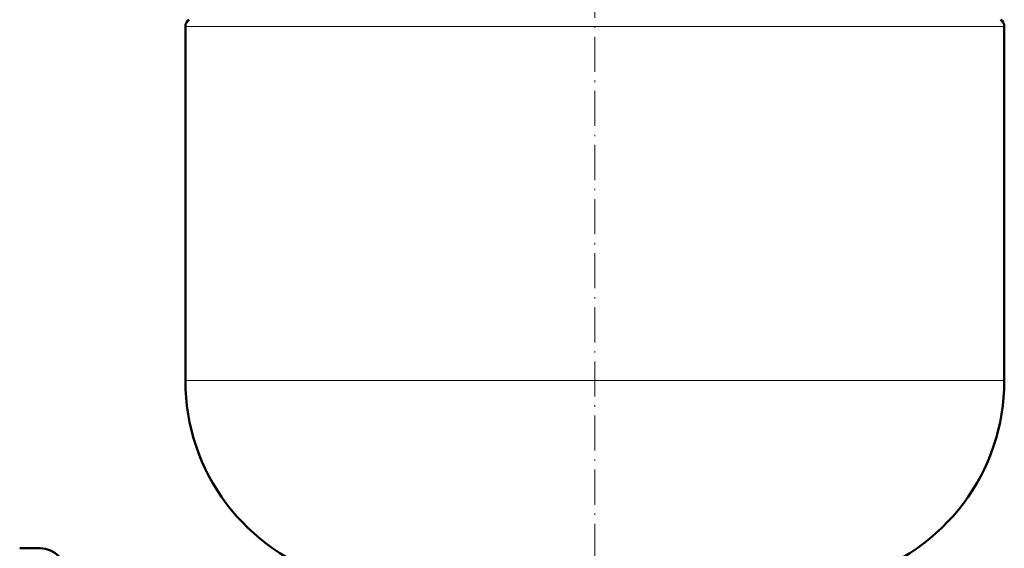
# Model space of a CAD drawing. Extents: x -1976 to 2357, y -1746 to 636.
# Tile 9 of 55: x -1086 to -749, y 35 to 216. Entities that reach past the tile are written whole.
import ezdxf

# ---------------------------------------------------------------- set-up
doc = ezdxf.new("R2010")
doc.units = 0
doc.linetypes.add('DASHDOT', pattern=[18.5, 12, -3, 0.5, -3])

msp = doc.modelspace()

# ---------------------------------------------------------------- linework, layer by layer
at = {"color": 7, "linetype": 'DASHDOT', "lineweight": 18}
msp.add_line((-889.04, 487.8), (-889.04, -16.49), dxfattribs=at)
at = {"color": 7, "lineweight": 18}
for p, q in [((-749.04, 213.86), (-1029.04, 213.86)), ((-1029.04, 92.74), (-749.04, 92.74))]:
    msp.add_line(p, q, dxfattribs=at)
at = {"color": 7, "lineweight": 50}
for p, q in [((-1029.04, 92.74), (-1029.04, 213.86)), ((-749.04, 213.86), (-749.04, 92.74)), ((-1085.69, 35.4), (-1078.69, 35.4))]:
    msp.add_line(p, q, dxfattribs=at)
for centre, radius, start, end in [((-1026.34, 213.86), 2.7, 122.579, 180), ((-751.74, 213.86), 2.7, 0, 57.421), ((-959.04, 92.74), 70, 180, 253.7398), ((-819.04, 92.74), 70, 286.2602, 360), ((-1078.69, 26.4), 9, 0, 90)]:
    msp.add_arc(centre, radius, start, end, dxfattribs=at)

doc.saveas('drawing.dxf')
